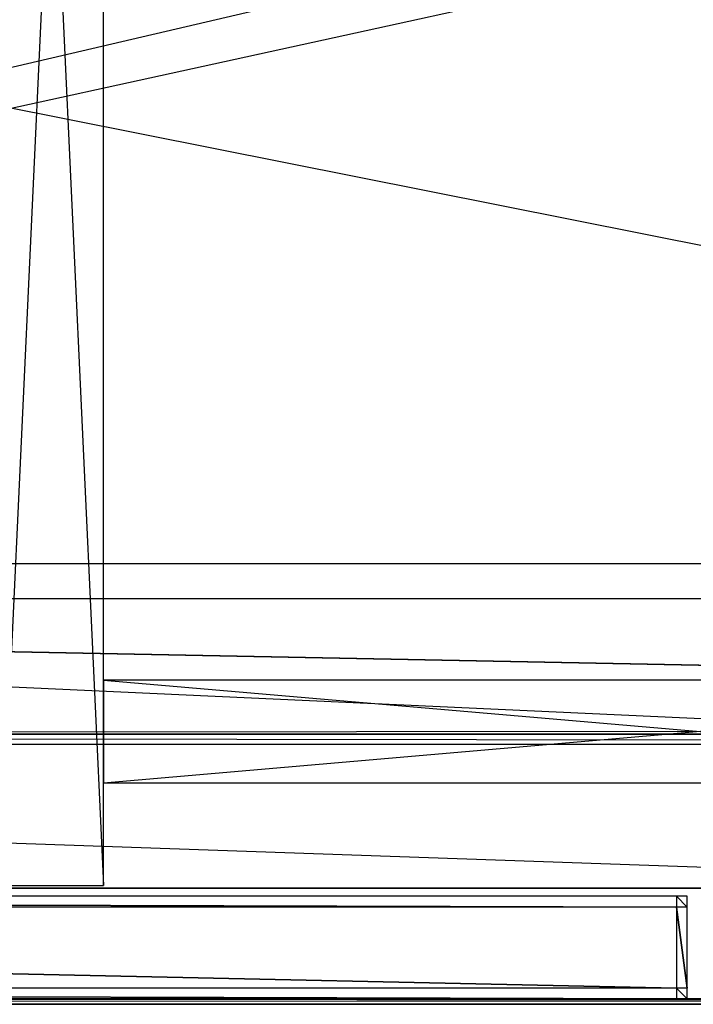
# Model space of a CAD drawing. Extents: x 0 to 1.4, y -0.5 to 0.
# Tile 16 of 40: x 0.57 to 0.7, y -0.5 to -0.32. Entities that reach past the tile are written whole.
import ezdxf

# ---------------------------------------------------------------- set-up
doc = ezdxf.new("R2010")
doc.units = 0
for name, color, linetype in [('L18_KORPUS_LEGATO_MS_X_190__Y_4', 7, 'CONTINUOUS'), ('L19_KORPUS_LEGATO_BO_X_13620__Y', 7, 'CONTINUOUS'), ('L21_KORPUS_LEGATO_3_N_B15200___', 7, 'CONTINUOUS'), ('L24_KORPUS_LEGATO_0_N_B15200___', 7, 'CONTINUOUS'), ('L29_KORPUS_LEGATO_TV_X_2200__Y_', 7, 'CONTINUOUS'), ('L38_FRONT_LEGATO_S2S2_X_3400__Y', 7, 'CONTINUOUS'), ('L45_FRONT_LEGATO_S2S2_X_1400__Y', 7, 'CONTINUOUS'), ('L7_PLATTE_LEGATO_N_B15200__0___', 7, 'CONTINUOUS')]:
    doc.layers.add(name, color=color, linetype=linetype)

msp = doc.modelspace()

# ---------------------------------------------------------------- linework, layer by layer
at = {"layer": 'L18_KORPUS_LEGATO_MS_X_190__Y_4', "color": 8}
for points, invisible_edges in [([(0.59, -0.069, 0.02), (0.571, -0.478, 0.02), (0.571, -0.069, 0.02), (0.59, -0.069, 0.02)], 13), ([(0.571, -0.478, 0.02), (0.59, -0.069, 0.02), (0.59, -0.478, 0.02), (0.571, -0.478, 0.02)], 14), ([(0.59, -0.478, 0.483), (0.571, -0.069, 0.483), (0.571, -0.478, 0.483), (0.59, -0.478, 0.483)], 13), ([(0.571, -0.069, 0.483), (0.59, -0.478, 0.483), (0.59, -0.069, 0.483), (0.571, -0.069, 0.483)], 14), ([(0.59, -0.069, 0.02), (0.59, -0.478, 0.483), (0.59, -0.478, 0.02), (0.59, -0.069, 0.02)], 13), ([(0.59, -0.478, 0.483), (0.59, -0.069, 0.02), (0.59, -0.069, 0.483), (0.59, -0.478, 0.483)], 14), ([(0.59, -0.478, 0.483), (0.571, -0.478, 0.02), (0.59, -0.478, 0.02), (0.59, -0.478, 0.483)], 13), ([(0.571, -0.478, 0.02), (0.59, -0.478, 0.483), (0.571, -0.478, 0.483), (0.571, -0.478, 0.02)], 14)]:
    msp.add_3dface(points, dxfattribs=dict(at, invisible_edges=invisible_edges))
at = {"layer": 'L19_KORPUS_LEGATO_BO_X_13620__Y', "color": 8}
for points, invisible_edges in [([(1.381, -0.4785, 0.02), (0.019, -0.069, 0.02), (0.019, -0.4785, 0.02), (1.381, -0.4785, 0.02)], 13), ([(0.019, -0.069, 0.02), (1.381, -0.4785, 0.02), (1.381, -0.069, 0.02), (0.019, -0.069, 0.02)], 14), ([(1.381, -0.069, 0.001), (0.019, -0.4785, 0.001), (0.019, -0.069, 0.001), (1.381, -0.069, 0.001)], 13), ([(0.019, -0.4785, 0.001), (1.381, -0.069, 0.001), (1.381, -0.4785, 0.001), (0.019, -0.4785, 0.001)], 14), ([(1.381, -0.4785, 0.001), (0.019, -0.4785, 0.02), (0.019, -0.4785, 0.001), (1.381, -0.4785, 0.001)], 13), ([(0.019, -0.4785, 0.02), (1.381, -0.4785, 0.001), (1.381, -0.4785, 0.02), (0.019, -0.4785, 0.02)], 14)]:
    msp.add_3dface(points, dxfattribs=dict(at, invisible_edges=invisible_edges))
at = {"layer": 'L21_KORPUS_LEGATO_3_N_B15200___', "color": 8}
for points, invisible_edges in [([(0.019, -0.4785, 0.483), (0.079, -0.4185, 0.483), (1.381, -0.4785, 0.483), (0.019, -0.4785, 0.483)], 10), ([(1.381, -0.4785, 0.502), (0.079, -0.4185, 0.502), (0.019, -0.4785, 0.502), (1.381, -0.4785, 0.502)], 13), ([(1.381, -0.4785, 0.483), (0.079, -0.4185, 0.483), (1.321, -0.4185, 0.483), (1.381, -0.4785, 0.483)], 15), ([(0.079, -0.4185, 0.502), (1.321, -0.4185, 0.483), (0.079, -0.4185, 0.483), (0.079, -0.4185, 0.502)], 13), ([(1.321, -0.4185, 0.483), (0.079, -0.4185, 0.502), (1.321, -0.4185, 0.502), (1.321, -0.4185, 0.483)], 14), ([(0.079, -0.4185, 0.502), (1.381, -0.4785, 0.502), (1.321, -0.4185, 0.502), (0.079, -0.4185, 0.502)], 14), ([(1.381, -0.4785, 0.483), (0.019, -0.4785, 0.502), (0.019, -0.4785, 0.483), (1.381, -0.4785, 0.483)], 13), ([(0.019, -0.4785, 0.502), (1.381, -0.4785, 0.483), (1.381, -0.4785, 0.502), (0.019, -0.4785, 0.502)], 14)]:
    msp.add_3dface(points, dxfattribs=dict(at, invisible_edges=invisible_edges))
at = {"layer": 'L24_KORPUS_LEGATO_0_N_B15200___', "color": 8}
for points, invisible_edges in [([(0.075, -0.425, 0.502), (1.35, -0.45, 0.502), (0.05, -0.45, 0.502), (0.075, -0.425, 0.502)], 13), ([(1.35, -0.45, 0.512), (0.075, -0.425, 0.512), (0.05, -0.45, 0.512), (1.35, -0.45, 0.512)], 13), ([(1.35, -0.45, 0.502), (0.075, -0.425, 0.502), (1.325, -0.425, 0.502), (1.35, -0.45, 0.502)], 14), ([(0.075, -0.425, 0.512), (1.35, -0.45, 0.512), (1.325, -0.425, 0.512), (0.075, -0.425, 0.512)], 14), ([(0.075, -0.425, 0.512), (1.325, -0.425, 0.502), (0.075, -0.425, 0.502), (0.075, -0.425, 0.512)], 13), ([(1.325, -0.425, 0.502), (0.075, -0.425, 0.512), (1.325, -0.425, 0.512), (1.325, -0.425, 0.502)], 14), ([(1.35, -0.45, 0.502), (0.05, -0.45, 0.512), (0.05, -0.45, 0.502), (1.35, -0.45, 0.502)], 13), ([(0.05, -0.45, 0.512), (1.35, -0.45, 0.502), (1.35, -0.45, 0.512), (0.05, -0.45, 0.512)], 14)]:
    msp.add_3dface(points, dxfattribs=dict(at, invisible_edges=invisible_edges))
at = {"layer": 'L29_KORPUS_LEGATO_TV_X_2200__Y_', "color": 8}
for points, invisible_edges in [([(0.59, -0.459, 0.37), (0.59, -0.44, 0.3), (0.59, -0.459, 0.3), (0.59, -0.459, 0.37)], 13), ([(0.59, -0.44, 0.3), (0.59, -0.459, 0.37), (0.59, -0.44, 0.37), (0.59, -0.44, 0.3)], 14), ([(0.59, -0.44, 0.37), (0.81, -0.44, 0.3), (0.59, -0.44, 0.3), (0.59, -0.44, 0.37)], 13), ([(0.81, -0.44, 0.3), (0.59, -0.44, 0.37), (0.81, -0.44, 0.37), (0.81, -0.44, 0.3)], 14), ([(0.81, -0.44, 0.3), (0.59, -0.459, 0.3), (0.59, -0.44, 0.3), (0.81, -0.44, 0.3)], 13), ([(0.59, -0.459, 0.3), (0.81, -0.44, 0.3), (0.81, -0.459, 0.3), (0.59, -0.459, 0.3)], 14), ([(0.81, -0.459, 0.37), (0.59, -0.44, 0.37), (0.59, -0.459, 0.37), (0.81, -0.459, 0.37)], 13), ([(0.59, -0.44, 0.37), (0.81, -0.459, 0.37), (0.81, -0.44, 0.37), (0.59, -0.44, 0.37)], 14), ([(0.81, -0.459, 0.37), (0.59, -0.459, 0.3), (0.81, -0.459, 0.3), (0.81, -0.459, 0.37)], 13), ([(0.59, -0.459, 0.3), (0.81, -0.459, 0.37), (0.59, -0.459, 0.37), (0.59, -0.459, 0.3)], 14)]:
    msp.add_3dface(points, dxfattribs=dict(at, invisible_edges=invisible_edges))
at = {"layer": 'L38_FRONT_LEGATO_S2S2_X_3400__Y', "color": 8}
for points, invisible_edges in [([(0.696, -0.482, 0.34), (0.004, -0.48, 0.34), (0.004, -0.482, 0.34), (0.696, -0.482, 0.34)], 13), ([(0.004, -0.48, 0.34), (0.696, -0.482, 0.34), (0.696, -0.48, 0.34), (0.004, -0.48, 0.34)], 14), ([(0.004, -0.48), (0.696, -0.482), (0.004, -0.482), (0.004, -0.48)], 13), ([(0.696, -0.482), (0.004, -0.48), (0.696, -0.48), (0.696, -0.482)], 14), ([(0.004, -0.48, 0.002), (0.696, -0.48, 0.338), (0.696, -0.48, 0.002), (0.004, -0.48, 0.002)], 13), ([(0.696, -0.48, 0.338), (0.004, -0.48, 0.002), (0.004, -0.48, 0.338), (0.696, -0.48, 0.338)], 14), ([(0.004, -0.48, 0.338), (0.696, -0.48, 0.34), (0.696, -0.48, 0.338), (0.004, -0.48, 0.338)], 13), ([(0.696, -0.48, 0.34), (0.004, -0.48, 0.338), (0.004, -0.48, 0.34), (0.696, -0.48, 0.34)], 14), ([(0.004, -0.48), (0.696, -0.48, 0.002), (0.696, -0.48), (0.004, -0.48)], 13), ([(0.696, -0.48, 0.002), (0.004, -0.48), (0.004, -0.48, 0.002), (0.696, -0.48, 0.002)], 14), ([(0.698, -0.482, 0.34), (0.696, -0.48, 0.34), (0.696, -0.482, 0.34), (0.698, -0.482, 0.34)], 13), ([(0.696, -0.48, 0.34), (0.698, -0.482, 0.34), (0.698, -0.48, 0.34), (0.696, -0.48, 0.34)], 14), ([(0.696, -0.48), (0.698, -0.482), (0.696, -0.482), (0.696, -0.48)], 13), ([(0.698, -0.482), (0.696, -0.48), (0.698, -0.48), (0.698, -0.482)], 14), ([(0.696, -0.48, 0.002), (0.698, -0.48, 0.338), (0.698, -0.48, 0.002), (0.696, -0.48, 0.002)], 13), ([(0.698, -0.48, 0.338), (0.696, -0.48, 0.002), (0.696, -0.48, 0.338), (0.698, -0.48, 0.338)], 14), ([(0.696, -0.48), (0.698, -0.48, 0.002), (0.698, -0.48), (0.696, -0.48)], 13), ([(0.698, -0.48, 0.002), (0.696, -0.48), (0.696, -0.48, 0.002), (0.698, -0.48, 0.002)], 14), ([(0.696, -0.48, 0.338), (0.698, -0.48, 0.34), (0.698, -0.48, 0.338), (0.696, -0.48, 0.338)], 13), ([(0.698, -0.48, 0.34), (0.696, -0.48, 0.338), (0.696, -0.48, 0.34), (0.698, -0.48, 0.34)], 14), ([(0.698, -0.48, 0.338), (0.698, -0.482, 0.34), (0.698, -0.482, 0.338), (0.698, -0.48, 0.338)], 13), ([(0.698, -0.482, 0.34), (0.698, -0.48, 0.338), (0.698, -0.48, 0.34), (0.698, -0.482, 0.34)], 14), ([(0.698, -0.48, 0.002), (0.698, -0.482, 0.338), (0.698, -0.482, 0.002), (0.698, -0.48, 0.002)], 13), ([(0.698, -0.482, 0.338), (0.698, -0.48, 0.002), (0.698, -0.48, 0.338), (0.698, -0.482, 0.338)], 14), ([(0.698, -0.48), (0.698, -0.482, 0.002), (0.698, -0.482), (0.698, -0.48)], 13), ([(0.698, -0.482, 0.002), (0.698, -0.48), (0.698, -0.48, 0.002), (0.698, -0.482, 0.002)], 14), ([(0.004, -0.482), (0.696, -0.497), (0.004, -0.497), (0.004, -0.482)], 13), ([(0.696, -0.497), (0.004, -0.482), (0.696, -0.482), (0.696, -0.497)], 14), ([(0.696, -0.497, 0.34), (0.004, -0.482, 0.34), (0.004, -0.497, 0.34), (0.696, -0.497, 0.34)], 13), ([(0.004, -0.482, 0.34), (0.696, -0.497, 0.34), (0.696, -0.482, 0.34), (0.004, -0.482, 0.34)], 14), ([(0.696, -0.482), (0.698, -0.497), (0.696, -0.497), (0.696, -0.482)], 13), ([(0.698, -0.497), (0.696, -0.482), (0.698, -0.482), (0.698, -0.497)], 14), ([(0.698, -0.497, 0.34), (0.696, -0.482, 0.34), (0.696, -0.497, 0.34), (0.698, -0.497, 0.34)], 13), ([(0.696, -0.482, 0.34), (0.698, -0.497, 0.34), (0.698, -0.482, 0.34), (0.696, -0.482, 0.34)], 14), ([(0.698, -0.482, 0.002), (0.698, -0.497, 0.338), (0.698, -0.497, 0.002), (0.698, -0.482, 0.002)], 13), ([(0.698, -0.497, 0.338), (0.698, -0.482, 0.002), (0.698, -0.482, 0.338), (0.698, -0.497, 0.338)], 14), ([(0.698, -0.482), (0.698, -0.497, 0.002), (0.698, -0.497), (0.698, -0.482)], 13), ([(0.698, -0.497, 0.002), (0.698, -0.482), (0.698, -0.482, 0.002), (0.698, -0.497, 0.002)], 14), ([(0.698, -0.482, 0.338), (0.698, -0.497, 0.34), (0.698, -0.497, 0.338), (0.698, -0.482, 0.338)], 13), ([(0.698, -0.497, 0.34), (0.698, -0.482, 0.338), (0.698, -0.482, 0.34), (0.698, -0.497, 0.34)], 14), ([(0.004, -0.497), (0.696, -0.499), (0.004, -0.499), (0.004, -0.497)], 13), ([(0.696, -0.499), (0.004, -0.497), (0.696, -0.497), (0.696, -0.499)], 14), ([(0.696, -0.499, 0.34), (0.004, -0.497, 0.34), (0.004, -0.499, 0.34), (0.696, -0.499, 0.34)], 13), ([(0.004, -0.497, 0.34), (0.696, -0.499, 0.34), (0.696, -0.497, 0.34), (0.004, -0.497, 0.34)], 14), ([(0.698, -0.499, 0.34), (0.696, -0.497, 0.34), (0.696, -0.499, 0.34), (0.698, -0.499, 0.34)], 13), ([(0.696, -0.497, 0.34), (0.698, -0.499, 0.34), (0.698, -0.497, 0.34), (0.696, -0.497, 0.34)], 14), ([(0.696, -0.497), (0.698, -0.499), (0.696, -0.499), (0.696, -0.497)], 13), ([(0.698, -0.499), (0.696, -0.497), (0.698, -0.497), (0.698, -0.499)], 14), ([(0.698, -0.497, 0.002), (0.698, -0.499, 0.338), (0.698, -0.499, 0.002), (0.698, -0.497, 0.002)], 13), ([(0.698, -0.499, 0.338), (0.698, -0.497, 0.002), (0.698, -0.497, 0.338), (0.698, -0.499, 0.338)], 14), ([(0.698, -0.497, 0.338), (0.698, -0.499, 0.34), (0.698, -0.499, 0.338), (0.698, -0.497, 0.338)], 13), ([(0.698, -0.499, 0.34), (0.698, -0.497, 0.338), (0.698, -0.497, 0.34), (0.698, -0.499, 0.34)], 14), ([(0.698, -0.497), (0.698, -0.499, 0.002), (0.698, -0.499), (0.698, -0.497)], 13), ([(0.698, -0.499, 0.002), (0.698, -0.497), (0.698, -0.497, 0.002), (0.698, -0.499, 0.002)], 14), ([(0.696, -0.499, 0.338), (0.004, -0.499, 0.002), (0.696, -0.499, 0.002), (0.696, -0.499, 0.338)], 13), ([(0.004, -0.499, 0.002), (0.696, -0.499, 0.338), (0.004, -0.499, 0.338), (0.004, -0.499, 0.002)], 14), ([(0.696, -0.499, 0.002), (0.004, -0.499), (0.696, -0.499), (0.696, -0.499, 0.002)], 13), ([(0.004, -0.499), (0.696, -0.499, 0.002), (0.004, -0.499, 0.002), (0.004, -0.499)], 14), ([(0.696, -0.499, 0.34), (0.004, -0.499, 0.338), (0.696, -0.499, 0.338), (0.696, -0.499, 0.34)], 13), ([(0.004, -0.499, 0.338), (0.696, -0.499, 0.34), (0.004, -0.499, 0.34), (0.004, -0.499, 0.338)], 14), ([(0.698, -0.499, 0.338), (0.696, -0.499, 0.002), (0.698, -0.499, 0.002), (0.698, -0.499, 0.338)], 13), ([(0.696, -0.499, 0.002), (0.698, -0.499, 0.338), (0.696, -0.499, 0.338), (0.696, -0.499, 0.002)], 14), ([(0.698, -0.499, 0.002), (0.696, -0.499), (0.698, -0.499), (0.698, -0.499, 0.002)], 13), ([(0.696, -0.499), (0.698, -0.499, 0.002), (0.696, -0.499, 0.002), (0.696, -0.499)], 14), ([(0.698, -0.499, 0.34), (0.696, -0.499, 0.338), (0.698, -0.499, 0.338), (0.698, -0.499, 0.34)], 13), ([(0.696, -0.499, 0.338), (0.698, -0.499, 0.34), (0.696, -0.499, 0.34), (0.696, -0.499, 0.338)], 14)]:
    msp.add_3dface(points, dxfattribs=dict(at, invisible_edges=invisible_edges))
at = {"layer": 'L45_FRONT_LEGATO_S2S2_X_1400__Y', "color": 8}
for points, invisible_edges in [([(0.696, -0.482, 0.51), (0.004, -0.48, 0.51), (0.004, -0.482, 0.51), (0.696, -0.482, 0.51)], 13), ([(0.004, -0.48, 0.51), (0.696, -0.482, 0.51), (0.696, -0.48, 0.51), (0.004, -0.48, 0.51)], 14), ([(0.004, -0.48, 0.37), (0.696, -0.482, 0.37), (0.004, -0.482, 0.37), (0.004, -0.48, 0.37)], 13), ([(0.696, -0.482, 0.37), (0.004, -0.48, 0.37), (0.696, -0.48, 0.37), (0.696, -0.482, 0.37)], 14), ([(0.004, -0.48, 0.372), (0.696, -0.48, 0.508), (0.696, -0.48, 0.372), (0.004, -0.48, 0.372)], 13), ([(0.696, -0.48, 0.508), (0.004, -0.48, 0.372), (0.004, -0.48, 0.508), (0.696, -0.48, 0.508)], 14), ([(0.004, -0.48, 0.508), (0.696, -0.48, 0.51), (0.696, -0.48, 0.508), (0.004, -0.48, 0.508)], 13), ([(0.696, -0.48, 0.51), (0.004, -0.48, 0.508), (0.004, -0.48, 0.51), (0.696, -0.48, 0.51)], 14), ([(0.004, -0.48, 0.37), (0.696, -0.48, 0.372), (0.696, -0.48, 0.37), (0.004, -0.48, 0.37)], 13), ([(0.696, -0.48, 0.372), (0.004, -0.48, 0.37), (0.004, -0.48, 0.372), (0.696, -0.48, 0.372)], 14), ([(0.698, -0.482, 0.51), (0.696, -0.48, 0.51), (0.696, -0.482, 0.51), (0.698, -0.482, 0.51)], 13), ([(0.696, -0.48, 0.51), (0.698, -0.482, 0.51), (0.698, -0.48, 0.51), (0.696, -0.48, 0.51)], 14), ([(0.696, -0.48, 0.37), (0.698, -0.482, 0.37), (0.696, -0.482, 0.37), (0.696, -0.48, 0.37)], 13), ([(0.698, -0.482, 0.37), (0.696, -0.48, 0.37), (0.698, -0.48, 0.37), (0.698, -0.482, 0.37)], 14), ([(0.696, -0.48, 0.372), (0.698, -0.48, 0.508), (0.698, -0.48, 0.372), (0.696, -0.48, 0.372)], 13), ([(0.698, -0.48, 0.508), (0.696, -0.48, 0.372), (0.696, -0.48, 0.508), (0.698, -0.48, 0.508)], 14), ([(0.696, -0.48, 0.37), (0.698, -0.48, 0.372), (0.698, -0.48, 0.37), (0.696, -0.48, 0.37)], 13), ([(0.698, -0.48, 0.372), (0.696, -0.48, 0.37), (0.696, -0.48, 0.372), (0.698, -0.48, 0.372)], 14), ([(0.696, -0.48, 0.508), (0.698, -0.48, 0.51), (0.698, -0.48, 0.508), (0.696, -0.48, 0.508)], 13), ([(0.698, -0.48, 0.51), (0.696, -0.48, 0.508), (0.696, -0.48, 0.51), (0.698, -0.48, 0.51)], 14), ([(0.698, -0.48, 0.508), (0.698, -0.482, 0.51), (0.698, -0.482, 0.508), (0.698, -0.48, 0.508)], 13), ([(0.698, -0.482, 0.51), (0.698, -0.48, 0.508), (0.698, -0.48, 0.51), (0.698, -0.482, 0.51)], 14), ([(0.698, -0.48, 0.372), (0.698, -0.482, 0.508), (0.698, -0.482, 0.372), (0.698, -0.48, 0.372)], 13), ([(0.698, -0.482, 0.508), (0.698, -0.48, 0.372), (0.698, -0.48, 0.508), (0.698, -0.482, 0.508)], 14), ([(0.698, -0.48, 0.37), (0.698, -0.482, 0.372), (0.698, -0.482, 0.37), (0.698, -0.48, 0.37)], 13), ([(0.698, -0.482, 0.372), (0.698, -0.48, 0.37), (0.698, -0.48, 0.372), (0.698, -0.482, 0.372)], 14), ([(0.004, -0.482, 0.37), (0.696, -0.497, 0.37), (0.004, -0.497, 0.37), (0.004, -0.482, 0.37)], 13), ([(0.696, -0.497, 0.37), (0.004, -0.482, 0.37), (0.696, -0.482, 0.37), (0.696, -0.497, 0.37)], 14), ([(0.696, -0.497, 0.51), (0.004, -0.482, 0.51), (0.004, -0.497, 0.51), (0.696, -0.497, 0.51)], 13), ([(0.004, -0.482, 0.51), (0.696, -0.497, 0.51), (0.696, -0.482, 0.51), (0.004, -0.482, 0.51)], 14), ([(0.696, -0.482, 0.37), (0.698, -0.497, 0.37), (0.696, -0.497, 0.37), (0.696, -0.482, 0.37)], 13), ([(0.698, -0.497, 0.37), (0.696, -0.482, 0.37), (0.698, -0.482, 0.37), (0.698, -0.497, 0.37)], 14), ([(0.698, -0.497, 0.51), (0.696, -0.482, 0.51), (0.696, -0.497, 0.51), (0.698, -0.497, 0.51)], 13), ([(0.696, -0.482, 0.51), (0.698, -0.497, 0.51), (0.698, -0.482, 0.51), (0.696, -0.482, 0.51)], 14), ([(0.698, -0.482, 0.372), (0.698, -0.497, 0.508), (0.698, -0.497, 0.372), (0.698, -0.482, 0.372)], 13), ([(0.698, -0.497, 0.508), (0.698, -0.482, 0.372), (0.698, -0.482, 0.508), (0.698, -0.497, 0.508)], 14), ([(0.698, -0.482, 0.37), (0.698, -0.497, 0.372), (0.698, -0.497, 0.37), (0.698, -0.482, 0.37)], 13), ([(0.698, -0.497, 0.372), (0.698, -0.482, 0.37), (0.698, -0.482, 0.372), (0.698, -0.497, 0.372)], 14), ([(0.698, -0.482, 0.508), (0.698, -0.497, 0.51), (0.698, -0.497, 0.508), (0.698, -0.482, 0.508)], 13), ([(0.698, -0.497, 0.51), (0.698, -0.482, 0.508), (0.698, -0.482, 0.51), (0.698, -0.497, 0.51)], 14), ([(0.004, -0.497, 0.37), (0.696, -0.499, 0.37), (0.004, -0.499, 0.37), (0.004, -0.497, 0.37)], 13), ([(0.696, -0.499, 0.37), (0.004, -0.497, 0.37), (0.696, -0.497, 0.37), (0.696, -0.499, 0.37)], 14), ([(0.696, -0.499, 0.51), (0.004, -0.497, 0.51), (0.004, -0.499, 0.51), (0.696, -0.499, 0.51)], 13), ([(0.004, -0.497, 0.51), (0.696, -0.499, 0.51), (0.696, -0.497, 0.51), (0.004, -0.497, 0.51)], 14), ([(0.698, -0.499, 0.51), (0.696, -0.497, 0.51), (0.696, -0.499, 0.51), (0.698, -0.499, 0.51)], 13), ([(0.696, -0.497, 0.51), (0.698, -0.499, 0.51), (0.698, -0.497, 0.51), (0.696, -0.497, 0.51)], 14), ([(0.696, -0.497, 0.37), (0.698, -0.499, 0.37), (0.696, -0.499, 0.37), (0.696, -0.497, 0.37)], 13), ([(0.698, -0.499, 0.37), (0.696, -0.497, 0.37), (0.698, -0.497, 0.37), (0.698, -0.499, 0.37)], 14), ([(0.698, -0.497, 0.372), (0.698, -0.499, 0.508), (0.698, -0.499, 0.372), (0.698, -0.497, 0.372)], 13), ([(0.698, -0.499, 0.508), (0.698, -0.497, 0.372), (0.698, -0.497, 0.508), (0.698, -0.499, 0.508)], 14), ([(0.698, -0.497, 0.508), (0.698, -0.499, 0.51), (0.698, -0.499, 0.508), (0.698, -0.497, 0.508)], 13), ([(0.698, -0.499, 0.51), (0.698, -0.497, 0.508), (0.698, -0.497, 0.51), (0.698, -0.499, 0.51)], 14), ([(0.698, -0.497, 0.37), (0.698, -0.499, 0.372), (0.698, -0.499, 0.37), (0.698, -0.497, 0.37)], 13), ([(0.698, -0.499, 0.372), (0.698, -0.497, 0.37), (0.698, -0.497, 0.372), (0.698, -0.499, 0.372)], 14), ([(0.696, -0.499, 0.508), (0.004, -0.499, 0.372), (0.696, -0.499, 0.372), (0.696, -0.499, 0.508)], 13), ([(0.004, -0.499, 0.372), (0.696, -0.499, 0.508), (0.004, -0.499, 0.508), (0.004, -0.499, 0.372)], 14), ([(0.696, -0.499, 0.372), (0.004, -0.499, 0.37), (0.696, -0.499, 0.37), (0.696, -0.499, 0.372)], 13), ([(0.004, -0.499, 0.37), (0.696, -0.499, 0.372), (0.004, -0.499, 0.372), (0.004, -0.499, 0.37)], 14), ([(0.696, -0.499, 0.51), (0.004, -0.499, 0.508), (0.696, -0.499, 0.508), (0.696, -0.499, 0.51)], 13), ([(0.004, -0.499, 0.508), (0.696, -0.499, 0.51), (0.004, -0.499, 0.51), (0.004, -0.499, 0.508)], 14), ([(0.698, -0.499, 0.508), (0.696, -0.499, 0.372), (0.698, -0.499, 0.372), (0.698, -0.499, 0.508)], 13), ([(0.696, -0.499, 0.372), (0.698, -0.499, 0.508), (0.696, -0.499, 0.508), (0.696, -0.499, 0.372)], 14), ([(0.698, -0.499, 0.372), (0.696, -0.499, 0.37), (0.698, -0.499, 0.37), (0.698, -0.499, 0.372)], 13), ([(0.696, -0.499, 0.37), (0.698, -0.499, 0.372), (0.696, -0.499, 0.372), (0.696, -0.499, 0.37)], 14), ([(0.698, -0.499, 0.51), (0.696, -0.499, 0.508), (0.698, -0.499, 0.508), (0.698, -0.499, 0.51)], 13), ([(0.696, -0.499, 0.508), (0.698, -0.499, 0.51), (0.696, -0.499, 0.51), (0.696, -0.499, 0.508)], 14)]:
    msp.add_3dface(points, dxfattribs=dict(at, invisible_edges=invisible_edges))
at = {"layer": 'L7_PLATTE_LEGATO_N_B15200__0___', "color": 8}
for points, invisible_edges in [([(1.398322, -0.498375, 0.55), (0.00192, -0.220523, 0.55), (0.00192, -0.498375, 0.55), (1.398322, -0.498375, 0.55)], 13), ([(0.00192, -0.220523, 0.55), (1.398322, -0.498375, 0.55), (0.682226, -0.311054, 0.55), (0.00192, -0.220523, 0.55)], 10), ([(0.608737, -0.220523, 0.512), (0.051665, -0.448631, 0.512), (0.051665, -0.220523, 0.512), (0.608737, -0.220523, 0.512)], 13), ([(0.051665, -0.448631, 0.512), (0.608737, -0.220523, 0.512), (0.610495, -0.238373, 0.512), (0.051665, -0.448631, 0.512)], 10), ([(0.051665, -0.448631, 0.512), (0.610495, -0.238373, 0.512), (0.615702, -0.255537, 0.512), (0.051665, -0.448631, 0.512)], 13), ([(0.051665, -0.448631, 0.512), (0.615702, -0.255537, 0.512), (0.624157, -0.271355, 0.512), (0.051665, -0.448631, 0.512)], 10), ([(0.051665, -0.448631, 0.512), (0.624157, -0.271355, 0.512), (0.635536, -0.28522, 0.512), (0.051665, -0.448631, 0.512)], 13), ([(0.051665, -0.448631, 0.512), (0.635536, -0.28522, 0.512), (0.649401, -0.296599, 0.512), (0.051665, -0.448631, 0.512)], 10), ([(0.051665, -0.448631, 0.512), (0.649401, -0.296599, 0.512), (0.665219, -0.305054, 0.512), (0.051665, -0.448631, 0.512)], 13), ([(0.051665, -0.448631, 0.512), (0.665219, -0.305054, 0.512), (0.682383, -0.310261, 0.512), (0.051665, -0.448631, 0.512)], 10), ([(0.051665, -0.448631, 0.512), (0.682383, -0.310261, 0.512), (1.348577, -0.448631, 0.512), (0.051665, -0.448631, 0.512)], 13), ([(0.682226, -0.311054, 0.55), (1.398322, -0.498375, 0.55), (0.700233, -0.312827, 0.55), (0.682226, -0.311054, 0.55)], 10), ([(1.348577, -0.448631, 0.512), (0.682383, -0.310261, 0.512), (0.700233, -0.312019, 0.512), (1.348577, -0.448631, 0.512)], 10), ([(1.348577, -0.448631, 0.512), (0.051665, -0.450256, 0.512), (0.051665, -0.448631, 0.512), (1.348577, -0.448631, 0.512)], 13), ([(0.051665, -0.450256, 0.512), (1.348577, -0.448631, 0.512), (1.348577, -0.450256, 0.512), (0.051665, -0.450256, 0.512)], 14), ([(0.051665, -0.450256, 0.512), (1.350281, -0.451959, 0.513069), (0.049961, -0.451959, 0.513069), (0.051665, -0.450256, 0.512)], 13), ([(1.350281, -0.451959, 0.513069), (0.051665, -0.450256, 0.512), (1.348577, -0.450256, 0.512), (1.350281, -0.451959, 0.513069)], 14), ([(0.049961, -0.451959, 0.513069), (1.397308, -0.498987, 0.542564), (0.002933, -0.498987, 0.542564), (0.049961, -0.451959, 0.513069)], 13), ([(1.397308, -0.498987, 0.542564), (0.049961, -0.451959, 0.513069), (1.350281, -0.451959, 0.513069), (1.397308, -0.498987, 0.542564)], 14), ([(1.398322, -0.5, 0.55), (0.00192, -0.498375, 0.55), (0.00192, -0.5, 0.55), (1.398322, -0.5, 0.55)], 13), ([(0.00192, -0.498375, 0.55), (1.398322, -0.5, 0.55), (1.398322, -0.498375, 0.55), (0.00192, -0.498375, 0.55)], 14), ([(0.002933, -0.498987, 0.542564), (1.398322, -0.5, 0.5432), (0.00192, -0.5, 0.5432), (0.002933, -0.498987, 0.542564)], 13), ([(1.398322, -0.5, 0.5432), (0.002933, -0.498987, 0.542564), (1.397308, -0.498987, 0.542564), (1.398322, -0.5, 0.5432)], 14), ([(1.398322, -0.5, 0.544378), (0.00192, -0.5, 0.548361), (0.00192, -0.5, 0.544378), (1.398322, -0.5, 0.544378)], 13), ([(0.00192, -0.5, 0.548361), (1.398322, -0.5, 0.544378), (1.398322, -0.5, 0.548361), (0.00192, -0.5, 0.548361)], 14), ([(1.398322, -0.5, 0.548361), (0.00192, -0.5, 0.55), (0.00192, -0.5, 0.548361), (1.398322, -0.5, 0.548361)], 13), ([(0.00192, -0.5, 0.55), (1.398322, -0.5, 0.548361), (1.398322, -0.5, 0.55), (0.00192, -0.5, 0.55)], 14), ([(1.398322, -0.5, 0.5432), (0.00192, -0.5, 0.544378), (0.00192, -0.5, 0.5432), (1.398322, -0.5, 0.5432)], 13), ([(0.00192, -0.5, 0.544378), (1.398322, -0.5, 0.5432), (1.398322, -0.5, 0.544378), (0.00192, -0.5, 0.544378)], 14)]:
    msp.add_3dface(points, dxfattribs=dict(at, invisible_edges=invisible_edges))

doc.saveas('drawing.dxf')
